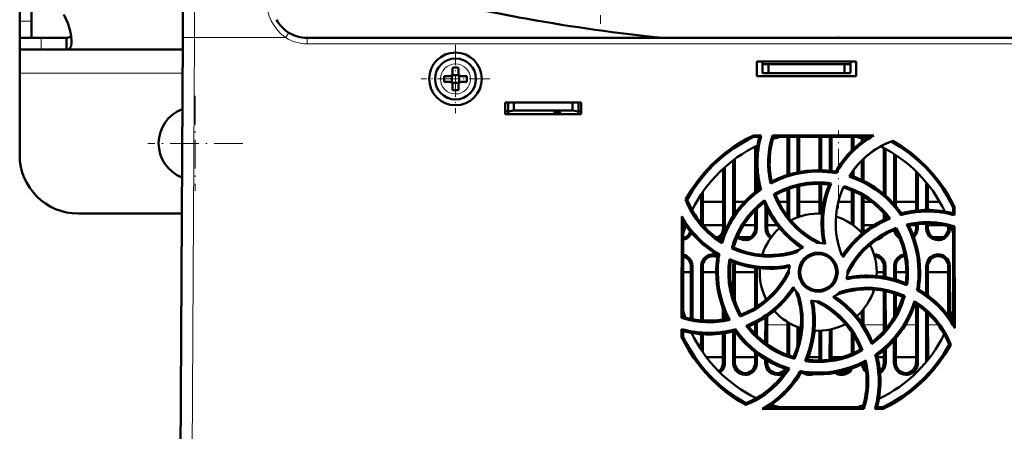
# Model space of a CAD drawing. Extents: x -1438 to 1837, y -1650 to 612.
# Tile 4 of 89: x -163 to 5, y -1390 to -1320. Entities that reach past the tile are written whole.
import ezdxf

# ---------------------------------------------------------------- set-up
doc = ezdxf.new("R2010")
doc.units = 0
doc.linetypes.add('DASHDOT', pattern=[18.5, 12, -3, 0.5, -3])

msp = doc.modelspace()

# ---------------------------------------------------------------- linework, layer by layer
at = {"color": 7, "linetype": 'DASHDOT', "lineweight": 18, "ltscale": 0.487851}
msp.add_line((-63.92, -1300.82), (-63.92, -1320.34), dxfattribs=at)
at = {"color": 7, "lineweight": 18}
for p, q in [((-133.29, -1312.75), (-133.33, -1322.7)), ((-163.21, -1319.89), (-161.21, -1319.89)), ((-159.51, -1324.75), (-159.51, -1322.75)), ((-133.33, -1322.7), (-133.71, -1394.75)), ((-117.74, -1322.7), (-133.33, -1322.7)), ((-117.37, -1322.1), (-117.74, -1322.7)), ((-117.22, -1321.85), (-117.37, -1322.1)), ((-114.06, -1323.75), (-114.06, -1322.75)), ((-114.06, -1322.75), (-114.06, -1322.75)), ((67.64, -1323.75), (-114.06, -1323.75)), ((-88.69, -1327.18), (-88.71, -1327.18)), ((-135.36, -1328.75), (-163.21, -1328.75)), ((-91.28, -1329.73), (-91.28, -1329.75)), ((-86.14, -1329.77), (-86.14, -1329.75)), ((-88.73, -1332.32), (-88.71, -1332.32)), ((-42.97, -1355.25), (-42.68, -1355.25)), ((-37.47, -1355.25), (-37.18, -1355.25)), ((-35.74, -1355.25), (-35.44, -1355.25)), ((-18.94, -1355.25), (-19.24, -1355.25)), ((-9.97, -1355.25), (-9.68, -1355.25)), ((-8.24, -1355.25), (-7.94, -1355.25)), ((-4.47, -1355.25), (-4.18, -1355.25)), ((-48.18, -1361.75), (-48.48, -1361.75)), ((-46.44, -1361.75), (-46.74, -1361.75)), ((-40.94, -1361.75), (-41.24, -1361.75)), ((-15.48, -1361.75), (-15.18, -1361.75)), ((-13.44, -1361.75), (-13.74, -1361.75)), ((-7.94, -1361.75), (-8.24, -1361.75)), ((-4.18, -1361.75), (-4.48, -1361.75)), ((-38.01, -1371.75), (-37.48, -1371.75)), ((-35.44, -1371.75), (-31.98, -1371.75)), ((-22.35, -1371.75), (-21.93, -1371.75)), ((-18.94, -1371.75), (-15.48, -1371.75)), ((-11.78, -1371.75), (-9.98, -1371.75)), ((-7.94, -1371.75), (-6.22, -1371.75)), ((-42.98, -1378.25), (-42.67, -1378.25)), ((-41.25, -1378.25), (-40.93, -1378.25)), ((-37.48, -1378.25), (-37.17, -1378.25)), ((-35.75, -1378.25), (-35.43, -1378.25)), ((-15.48, -1378.25), (-15.17, -1378.25)), ((-13.75, -1378.25), (-13.43, -1378.25)), ((-9.98, -1378.25), (-9.67, -1378.25))]:
    msp.add_line(p, q, dxfattribs=at)
at = {"color": 7, "lineweight": 50}
for p, q in [((-135.29, -1314.74), (-135.33, -1322.7)), ((-163.21, -1319.89), (-163.21, -1316.72)), ((-161.21, -1319.89), (-161.21, -1316.72)), ((-163.21, -1322.75), (-163.21, -1319.89)), ((-161.21, -1322.75), (-161.21, -1319.89)), ((-163.21, -1322.75), (-161.21, -1322.75)), ((-163.21, -1324.75), (-163.21, -1322.75)), ((-159.51, -1322.75), (-163.21, -1322.75)), ((-155.18, -1322.75), (-159.51, -1322.75)), ((-155.18, -1324.75), (-155.18, -1322.75)), ((-135.71, -1394.75), (-135.33, -1322.7)), ((67.64, -1322.75), (-114.06, -1322.75)), ((-101.22, -1322.75), (-101.21, -1322.75)), ((-99.21, -1322.75), (-98.21, -1322.75)), ((-99.21, -1322.75), (-98.21, -1322.75)), ((-98.21, -1322.75), (40.79, -1322.75)), ((-55.71, -1322.75), (-55.71, -1322.49)), ((-163.21, -1324.75), (-163.21, -1328.75)), ((-159.51, -1324.75), (-163.21, -1324.75)), ((-155.18, -1324.75), (-159.51, -1324.75)), ((-135.34, -1324.75), (-155.18, -1324.75)), ((-89.21, -1327.83), (-89.21, -1328.75)), ((-88.21, -1327.83), (-88.21, -1328.75)), ((-37.21, -1329.25), (-37.21, -1326.75)), ((-37.21, -1326.75), (-20.21, -1326.75)), ((-36.21, -1327.25), (-36.21, -1326.75)), ((-36.21, -1328.75), (-36.21, -1327.25)), ((-35.21, -1327.25), (-36.21, -1327.25)), ((-35.21, -1328.75), (-35.21, -1327.25)), ((-22.21, -1327.25), (-35.21, -1327.25)), ((-21.21, -1327.25), (-22.21, -1327.25)), ((-22.21, -1327.25), (-22.21, -1328.75)), ((-21.21, -1327.25), (-21.21, -1326.75)), ((-21.21, -1328.75), (-21.21, -1327.25)), ((-20.21, -1326.75), (-20.21, -1329.25)), ((-163.21, -1328.75), (-163.21, -1342.75)), ((-89.71, -1329.25), (-90.63, -1329.25)), ((-89.34, -1329.12), (-89.36, -1329.1)), ((-88.07, -1329.12), (-89.34, -1329.12)), ((-89.34, -1330.39), (-89.34, -1329.12)), ((-88.06, -1329.1), (-88.07, -1329.12)), ((-88.07, -1329.12), (-88.07, -1330.39)), ((-87.71, -1329.25), (-86.79, -1329.25)), ((-20.21, -1329.25), (-37.21, -1329.25)), ((-35.21, -1328.75), (-36.21, -1328.75)), ((-22.21, -1328.75), (-35.21, -1328.75)), ((-22.21, -1328.75), (-21.21, -1328.75)), ((-89.71, -1330.25), (-90.63, -1330.25)), ((-89.34, -1330.39), (-89.36, -1330.4)), ((-88.07, -1330.39), (-89.34, -1330.39)), ((-89.21, -1331.67), (-89.21, -1330.75)), ((-88.21, -1331.67), (-88.21, -1330.75)), ((-88.07, -1330.39), (-88.06, -1330.4)), ((-86.79, -1330.25), (-87.71, -1330.25)), ((-80.21, -1335.75), (-80.21, -1333.75)), ((-80.21, -1333.75), (-67.21, -1333.75)), ((-79.71, -1335.31), (-79.71, -1333.75)), ((-78.71, -1335.13), (-78.71, -1333.75)), ((-68.71, -1333.75), (-68.71, -1335.13)), ((-67.71, -1333.75), (-67.71, -1335.31)), ((-67.21, -1333.75), (-67.21, -1335.75)), ((-80.21, -1335.25), (-79.71, -1335.25)), ((-67.21, -1335.75), (-80.21, -1335.75)), ((-79.71, -1335.31), (-78.71, -1335.13)), ((-79.71, -1335.75), (-79.71, -1335.31)), ((-71.91, -1335.75), (-79.71, -1335.75)), ((-78.71, -1335.13), (-68.71, -1335.13)), ((-71.91, -1335.75), (-71.91, -1335.54)), ((-71.91, -1335.54), (-71.91, -1335.75)), ((-70.71, -1335.54), (-71.91, -1335.54)), ((-70.71, -1335.75), (-70.71, -1335.54)), ((-67.71, -1335.75), (-70.71, -1335.75)), ((-68.71, -1335.13), (-67.71, -1335.31)), ((-67.71, -1335.25), (-67.21, -1335.25)), ((-67.71, -1335.31), (-67.71, -1335.75)), ((-37.79, -1339.43), (-36.45, -1339.43)), ((-37.74, -1339.66), (-37.79, -1339.43)), ((-37.74, -1339.66), (-36.76, -1339.66)), ((-36.45, -1339.43), (-36.76, -1339.66)), ((-34.51, -1339.43), (-17.2, -1339.43)), ((-34.34, -1339.66), (-34.51, -1339.43)), ((-34.34, -1339.66), (-18.05, -1339.66)), ((-31.97, -1346.15), (-31.97, -1339.66)), ((-31.69, -1346.06), (-31.69, -1339.66)), ((-30.23, -1339.66), (-30.23, -1345.7)), ((-29.95, -1339.66), (-29.95, -1345.64)), ((-26.47, -1345.34), (-26.47, -1339.66)), ((-26.19, -1345.34), (-26.19, -1339.66)), ((-24.73, -1339.66), (-24.73, -1345.45)), ((-24.45, -1339.66), (-24.45, -1345.48)), ((-20.97, -1341.99), (-20.97, -1339.66)), ((-20.69, -1341.72), (-20.69, -1339.66)), ((-37.47, -1349.06), (-37.47, -1341.3)), ((-37.19, -1341.87), (-37.19, -1341.16)), ((-19.23, -1339.95), (-19.23, -1340.48)), ((-18.95, -1340.04), (-18.95, -1340.28)), ((-15.47, -1349.42), (-15.47, -1341.55)), ((-15.18, -1349.67), (-15.19, -1341.7)), ((-13.73, -1342.56), (-13.73, -1351.12)), ((-13.45, -1342.75), (-13.45, -1351.46)), ((-42.68, -1355.25), (-42.69, -1344.84)), ((-41.23, -1343.64), (-41.24, -1353.14)), ((-40.95, -1343.43), (-40.95, -1352.71)), ((-19.23, -1343.65), (-19.23, -1347.01)), ((-18.95, -1343.37), (-18.95, -1347.15)), ((-42.97, -1355.25), (-42.97, -1345.1)), ((-37.18, -1348.84), (-37.19, -1346.34)), ((-23.76, -1345.59), (-23.63, -1345.86)), ((-20.97, -1346.31), (-20.97, -1345.71)), ((-20.69, -1346.41), (-20.69, -1345.32)), ((-9.97, -1352.23), (-9.97, -1345.55)), ((-9.68, -1352.2), (-9.69, -1345.83)), ((-34.66, -1347.26), (-34.83, -1347.62)), ((-30.23, -1348.08), (-30.24, -1353.39)), ((-29.95, -1348.02), (-29.95, -1353.29)), ((-26.47, -1352.75), (-26.47, -1347.67)), ((-26.18, -1352.76), (-26.19, -1347.68)), ((-24.49, -1347.58), (-24.84, -1347.78)), ((-8.23, -1347.43), (-8.23, -1352.13)), ((-7.95, -1347.78), (-7.95, -1352.13)), ((-46.73, -1349.52), (-46.74, -1354.35)), ((-46.45, -1349.1), (-46.44, -1354.69)), ((-36.76, -1348.53), (-36.48, -1348.63)), ((-33.98, -1349.54), (-34.29, -1349.43)), ((-31.97, -1353.15), (-31.97, -1348.61)), ((-31.68, -1353.52), (-31.68, -1348.51)), ((-20.97, -1354.56), (-20.97, -1348.8)), ((-20.68, -1354.77), (-20.68, -1348.92)), ((-19.23, -1349.65), (-19.24, -1355.25)), ((-18.95, -1349.82), (-18.94, -1355.25)), ((-49.1, -1350.37), (-49.37, -1350.36)), ((-42.97, -1350.75), (-46.45, -1350.75)), ((-39.33, -1350.75), (-40.95, -1350.75)), ((-35.86, -1350.45), (-35.97, -1350.85)), ((-35.73, -1351.38), (-35.74, -1355.25)), ((-31.97, -1350.75), (-33.45, -1350.75)), ((-26.47, -1350.75), (-29.95, -1350.75)), ((-23.21, -1350.75), (-23.27, -1350.75)), ((-20.97, -1350.75), (-23.21, -1350.75)), ((-17.57, -1350.75), (-18.95, -1350.75)), ((-9.97, -1350.75), (-13.45, -1350.75)), ((-5.92, -1350.75), (-7.95, -1350.75)), ((-135.49, -1352.75), (-153.21, -1352.75)), ((-50.05, -1370.57), (-50.04, -1353.22)), ((-48.18, -1352.26), (-48.18, -1352.03)), ((-37.47, -1355.25), (-37.47, -1352.19)), ((-37.18, -1355.25), (-37.18, -1351.89)), ((-35.45, -1351.98), (-35.44, -1355.25)), ((-15.47, -1353.79), (-15.47, -1352.69)), ((-15.18, -1353.65), (-15.18, -1353.02)), ((-12.48, -1352.7), (-12.59, -1352.99)), ((-3.63, -1351.72), (-3.38, -1351.66)), ((-3.63, -1351.72), (-3.63, -1352.7)), ((-3.38, -1353.02), (-3.63, -1352.7)), ((-3.38, -1351.66), (-3.38, -1353.02)), ((-49.78, -1370.37), (-49.79, -1354.11)), ((-46.39, -1354.75), (-42.97, -1354.75)), ((-42.97, -1354.75), (-46.39, -1354.75)), ((-39.49, -1354.75), (-37.47, -1354.75)), ((-37.47, -1354.75), (-39.49, -1354.75)), ((-35.44, -1354.75), (-33.71, -1354.75)), ((-33.7, -1354.75), (-35.44, -1354.75)), ((-18.94, -1354.75), (-17.26, -1354.75)), ((-17.26, -1354.75), (-18.94, -1354.75)), ((-10.98, -1354.75), (-9.97, -1354.75)), ((-9.97, -1354.75), (-10.98, -1354.75)), ((-9.97, -1355.25), (-9.97, -1354.59)), ((-9.68, -1355.25), (-9.68, -1354.55)), ((-8.24, -1354.46), (-8.24, -1355.25)), ((-7.94, -1354.46), (-7.94, -1355.25)), ((-7.94, -1354.75), (-5.11, -1354.75)), ((-5.11, -1354.75), (-7.94, -1354.75)), ((-4.47, -1355.25), (-4.47, -1354.89)), ((-3.38, -1354.94), (-3.63, -1355.12)), ((-3.38, -1354.94), (-3.37, -1372.32)), ((-13.38, -1355.17), (-13.5, -1355.48)), ((-4.18, -1355.25), (-4.18, -1354.97)), ((-3.63, -1355.12), (-3.64, -1371.36)), ((-49.34, -1356.75), (-49.79, -1356.75)), ((-43.84, -1356.75), (-44.24, -1356.75)), ((-38.34, -1356.75), (-40.08, -1356.75)), ((-5.34, -1356.75), (-7.08, -1356.75)), ((-43.6, -1359.67), (-43.88, -1359.8)), ((-41.19, -1358.55), (-41.49, -1358.69)), ((-49.79, -1362.75), (-48.48, -1362.75)), ((-48.48, -1370.71), (-48.48, -1361.75)), ((-48.17, -1370.77), (-48.18, -1361.75)), ((-46.74, -1361.75), (-46.74, -1370.97)), ((-46.44, -1361.75), (-46.44, -1370.99)), ((-46.44, -1362.75), (-44.13, -1362.75)), ((-41.24, -1361.75), (-41.24, -1366.76)), ((-40.94, -1361.75), (-40.94, -1367.73)), ((-40.94, -1362.75), (-37.48, -1362.75)), ((-37.48, -1368.81), (-37.48, -1362.03)), ((-37.18, -1368.61), (-37.18, -1362.07)), ((-31.71, -1362.75), (-31.71, -1362.92)), ((-21.71, -1362.75), (-21.71, -1362.59)), ((-16.71, -1362.75), (-15.48, -1362.75)), ((-15.48, -1363.55), (-15.48, -1361.75)), ((-15.18, -1363.6), (-15.18, -1361.75)), ((-13.74, -1361.75), (-13.74, -1363.94)), ((-13.44, -1361.75), (-13.44, -1364.02)), ((-13.44, -1362.75), (-11.63, -1362.75)), ((-8.24, -1361.75), (-8.24, -1366.53)), ((-7.94, -1361.75), (-7.94, -1366.75)), ((-7.94, -1362.75), (-4.48, -1362.75)), ((-4.48, -1370.16), (-4.48, -1361.75)), ((-4.17, -1370.57), (-4.18, -1361.75)), ((-15.48, -1372.81), (-15.48, -1365.94)), ((-15.17, -1372.45), (-15.18, -1366)), ((-13.74, -1366.38), (-13.74, -1370.44)), ((-13.44, -1366.48), (-13.44, -1369.9)), ((-9.54, -1365.7), (-9.83, -1365.83)), ((-35.74, -1367.04), (-35.74, -1367.56)), ((-12.23, -1366.96), (-11.92, -1366.81)), ((-9.98, -1378.25), (-9.98, -1368.19)), ((-9.67, -1378.25), (-9.68, -1368.4)), ((-42.98, -1370.84), (-42.98, -1368.99)), ((-42.67, -1370.79), (-42.68, -1369.73)), ((-39.92, -1370.01), (-40.04, -1370.34)), ((-19.24, -1369.4), (-19.24, -1371.37)), ((-18.94, -1369.04), (-18.94, -1371.82)), ((-8.24, -1369.54), (-8.25, -1378.09)), ((-7.94, -1369.82), (-7.93, -1377.7)), ((-49.78, -1370.37), (-50.05, -1370.57)), ((-37.48, -1373.29), (-37.48, -1371.5)), ((-37.17, -1373.6), (-37.17, -1371.34)), ((-35.74, -1370.5), (-35.75, -1374.81)), ((-35.44, -1370.29), (-35.44, -1375.04)), ((-31.98, -1376.87), (-31.98, -1371.25)), ((-31.67, -1376.98), (-31.67, -1371.43)), ((-50.05, -1373.84), (-50.05, -1372.47)), ((-50.05, -1372.47), (-49.78, -1372.82)), ((-49.78, -1373.78), (-49.78, -1372.82)), ((-48.17, -1373.49), (-48.17, -1373.16)), ((-46.74, -1373.33), (-46.75, -1375.96)), ((-46.44, -1373.35), (-46.43, -1376.42)), ((-42.98, -1378.25), (-42.98, -1373.22)), ((-42.67, -1378.25), (-42.67, -1373.18)), ((-41.24, -1372.89), (-41.25, -1378.25)), ((-40.94, -1372.81), (-40.83, -1372.51)), ((-40.94, -1372.82), (-40.93, -1378.25)), ((-30.24, -1372.11), (-30.25, -1375.39)), ((-29.94, -1372.22), (-29.94, -1374.14)), ((-26.48, -1377.82), (-26.48, -1372.75)), ((-26.17, -1377.81), (-26.17, -1372.74)), ((-24.74, -1372.56), (-24.75, -1377.69)), ((-24.44, -1372.49), (-24.43, -1377.65)), ((-20.98, -1376.69), (-20.98, -1373.02)), ((-50.05, -1373.84), (-49.78, -1373.78)), ((-20.67, -1376.56), (-20.67, -1373.5)), ((-13.75, -1374.4), (-13.75, -1378.25)), ((-13.44, -1374.05), (-13.43, -1378.25)), ((-4.04, -1375.15), (-4.33, -1375.13)), ((-37.48, -1378.25), (-37.48, -1376.48)), ((-37.17, -1378.25), (-37.17, -1376.72)), ((-19.12, -1376.08), (-19.45, -1375.96)), ((-15.48, -1378.25), (-15.48, -1376.08)), ((-15.17, -1378.25), (-15.17, -1375.82)), ((-45.83, -1377.25), (-42.98, -1377.25)), ((-40.93, -1377.25), (-37.48, -1377.25)), ((-35.75, -1377.68), (-35.75, -1378.25)), ((-35.43, -1377.86), (-35.43, -1378.25)), ((-30.92, -1377.22), (-30.77, -1377.55)), ((-28.39, -1377.25), (-26.48, -1377.25)), ((-24.43, -1377.25), (-22.6, -1377.25)), ((-16.65, -1376.98), (-16.96, -1376.87)), ((-16.58, -1377.25), (-15.48, -1377.25)), ((-13.43, -1377.25), (-9.98, -1377.25)), ((-7.93, -1377.25), (-7.58, -1377.25)), ((-29.65, -1379.93), (-29.8, -1379.63)), ((-39.09, -1385.12), (-39.1, -1385.43)), ((-18.89, -1386.1), (-36.3, -1386.1)), ((-19.09, -1385.82), (-35.3, -1385.82)), ((-19.09, -1385.82), (-18.89, -1386.1)), ((-17, -1386.1), (-16.63, -1385.82)), ((-15.62, -1386.1), (-17, -1386.1)), ((-15.68, -1385.82), (-16.63, -1385.82)), ((-15.68, -1385.82), (-15.62, -1386.1))]:
    msp.add_line(p, q, dxfattribs=at)
at = {"color": 7, "linetype": 'DASHDOT', "lineweight": 18, "ltscale": 0.007993}
msp.add_line((-23.21, -1322.78), (-23.21, -1322.46), dxfattribs=at)
at = {"color": 7, "linetype": 'DASHDOT', "lineweight": 18, "ltscale": 0.292499}
msp.add_line((-88.71, -1323.9), (-88.71, -1335.6), dxfattribs=at)
at = {"color": 7, "linetype": 'DASHDOT', "lineweight": 18, "ltscale": 0.2925}
msp.add_line((-82.86, -1329.75), (-94.56, -1329.75), dxfattribs=at)
at = {"color": 7, "linetype": 'DASHDOT', "lineweight": 18, "ltscale": 0.40625}
for p, q in [((-133.21, -1332.63), (-133.21, -1348.88)), ((-125.08, -1340.75), (-141.33, -1340.75))]:
    msp.add_line(p, q, dxfattribs=at)
at = {"color": 7, "linetype": 'DASHDOT', "lineweight": 18, "ltscale": 0.332626}
msp.add_line((-23.21, -1351.86), (-23.21, -1338.55), dxfattribs=at)
at = {"color": 7, "lineweight": 50}
for points in [[(-154.33, -1323.33), (-154.41, -1322.39), (-154.63, -1321.33), (-154.98, -1320.22), (-155.3, -1319.47), (-155.67, -1318.75)], [(-155.18, -1322.75), (-154.84, -1322.7), (-154.59, -1322.56), (-154.42, -1322.32)], [(-155.18, -1324.75), (-154.99, -1324.73), (-154.83, -1324.68), (-154.69, -1324.58), (-154.57, -1324.44), (-154.48, -1324.27), (-154.41, -1324.06), (-154.35, -1323.72), (-154.33, -1323.33)], [(-49.37, -1350.36), (-48.41, -1348.74), (-47.34, -1347.21), (-46.18, -1345.78), (-44.92, -1344.43), (-43.79, -1343.38), (-42.6, -1342.39), (-41.35, -1341.47), (-40.04, -1340.63), (-38.94, -1340), (-37.79, -1339.43)], [(-49.1, -1350.37), (-48.14, -1348.77), (-47.07, -1347.26), (-45.9, -1345.83), (-44.64, -1344.5), (-43.51, -1343.45), (-42.32, -1342.48), (-41.08, -1341.58), (-39.77, -1340.75), (-38.77, -1340.18), (-37.74, -1339.66)], [(-21.43, -1346.41), (-20.56, -1345.16), (-19.59, -1344.01), (-18.51, -1342.97), (-17.33, -1342.06), (-16.05, -1341.26), (-15.02, -1340.75), (-13.94, -1340.3)], [(-14.23, -1340.41), (-12.63, -1341.38), (-11.12, -1342.46), (-9.71, -1343.63), (-8.38, -1344.9), (-7.34, -1346.03), (-6.37, -1347.22), (-5.48, -1348.48), (-4.65, -1349.79), (-4.12, -1350.74), (-3.63, -1351.72)], [(-13.94, -1340.3), (-12.35, -1341.29), (-10.84, -1342.38), (-9.42, -1343.57), (-8.09, -1344.85), (-7.05, -1345.99), (-6.09, -1347.2), (-5.19, -1348.46), (-4.37, -1349.78), (-3.86, -1350.71), (-3.38, -1351.66)], [(-26.71, -1345.58), (-28.03, -1345.63), (-29.35, -1345.78), (-30.65, -1346.04), (-32.08, -1346.44), (-33.47, -1346.97), (-34.83, -1347.62)], [(-12.59, -1352.99), (-13.26, -1352.07), (-13.99, -1351.22), (-14.77, -1350.41), (-15.38, -1349.85), (-16.02, -1349.31), (-17.03, -1348.57), (-18.09, -1347.9), (-19.2, -1347.3), (-20.37, -1346.79), (-21.43, -1346.41)], [(-12.48, -1352.7), (-13.49, -1351.4), (-14.6, -1350.21), (-15.81, -1349.14), (-17.11, -1348.19), (-18.5, -1347.37), (-19.87, -1346.73), (-21.3, -1346.2)], [(-34.29, -1349.43), (-32.91, -1348.73), (-31.49, -1348.17), (-30.03, -1347.76), (-28.55, -1347.51), (-27.03, -1347.41), (-25.76, -1347.45), (-24.49, -1347.58)], [(-24.84, -1347.78), (-25.39, -1349.33), (-25.79, -1350.9), (-26.04, -1352.5), (-26.14, -1354.11), (-26.08, -1355.73), (-25.96, -1356.79), (-25.78, -1357.84)], [(-24.49, -1347.58), (-25.06, -1349.11), (-25.49, -1350.67), (-25.77, -1352.25), (-25.89, -1353.84), (-25.85, -1355.45), (-25.72, -1356.67), (-25.51, -1357.9)], [(-22.32, -1348.06), (-20.87, -1348.57), (-19.49, -1349.21), (-18.18, -1349.99), (-16.97, -1350.89), (-15.85, -1351.91), (-15.11, -1352.73), (-14.41, -1353.6)], [(-36.76, -1348.53), (-37.67, -1349.21), (-38.53, -1349.96), (-39.33, -1350.75), (-39.89, -1351.37), (-40.43, -1352.02), (-41.17, -1353.04), (-41.84, -1354.12), (-42.43, -1355.24), (-42.94, -1356.42), (-43.29, -1357.41)], [(-36.48, -1348.63), (-37.62, -1349.49), (-38.68, -1350.44), (-39.65, -1351.46), (-40.53, -1352.56), (-41.31, -1353.72), (-42.04, -1355.02), (-42.65, -1356.38), (-43.15, -1357.8)], [(-26.87, -1357.75), (-28.13, -1357.04), (-29.31, -1356.21), (-30.39, -1355.29), (-31.37, -1354.28), (-32.26, -1353.18), (-33.04, -1352.01), (-33.72, -1350.76), (-34.29, -1349.43)], [(-26.25, -1357.77), (-27.53, -1357.11), (-28.72, -1356.33), (-29.83, -1355.46), (-30.84, -1354.49), (-31.36, -1353.91), (-31.86, -1353.31), (-32.46, -1352.46), (-33.02, -1351.57), (-33.51, -1350.63), (-33.98, -1349.54)], [(-43.15, -1357.8), (-44.42, -1356.93), (-45.59, -1355.96), (-46.65, -1354.87), (-47.58, -1353.69), (-48.4, -1352.41), (-48.92, -1351.4), (-49.37, -1350.36)], [(-41.49, -1358.69), (-41.02, -1357.22), (-40.41, -1355.83), (-39.66, -1354.51), (-38.79, -1353.28), (-37.79, -1352.14), (-36.86, -1351.26), (-35.86, -1350.45)], [(-41.19, -1358.55), (-40.7, -1357.1), (-40.07, -1355.73), (-39.31, -1354.43), (-38.42, -1353.22), (-37.41, -1352.11), (-36.71, -1351.46), (-35.97, -1350.85)], [(-35.97, -1350.85), (-35.27, -1352.33), (-34.44, -1353.73), (-33.49, -1355.03), (-32.42, -1356.24), (-31.23, -1357.35), (-30.4, -1358.01), (-29.52, -1358.62)], [(-35.86, -1350.45), (-35.19, -1351.94), (-34.39, -1353.34), (-33.47, -1354.66), (-32.43, -1355.87), (-31.27, -1356.98), (-30.31, -1357.76), (-29.29, -1358.47)], [(-14.81, -1353.49), (-16.29, -1354.19), (-17.69, -1355.02), (-18.99, -1355.97), (-20.2, -1357.05), (-21.31, -1358.24), (-21.96, -1359.06), (-22.58, -1359.93)], [(-14.41, -1353.6), (-15.9, -1354.27), (-17.3, -1355.07), (-18.61, -1355.99), (-19.83, -1357.03), (-20.94, -1358.19), (-21.71, -1359.15), (-22.43, -1360.17)], [(-9.54, -1362.75), (-9.59, -1361.43), (-9.75, -1360.11), (-10, -1358.81), (-10.4, -1357.38), (-10.93, -1355.99), (-11.58, -1354.63)], [(-49.79, -1357.24), (-49.31, -1357.07), (-49.02, -1356.89), (-48.76, -1356.67), (-48.53, -1356.38), (-48.35, -1356.06)], [(-43.81, -1357.07), (-43.52, -1356.89), (-43.26, -1356.67), (-42.95, -1356.25), (-42.76, -1355.78), (-42.68, -1355.25)], [(-39.21, -1357.28), (-38.96, -1357.26), (-38.63, -1357.2), (-38.31, -1357.07), (-38.02, -1356.89), (-37.76, -1356.67), (-37.45, -1356.25), (-37.26, -1355.78), (-37.18, -1355.25)], [(-35.74, -1355.25), (-35.67, -1355.76), (-35.47, -1356.24), (-35.28, -1356.53), (-35.05, -1356.77), (-34.84, -1356.93)], [(-13.5, -1355.48), (-14.81, -1356.06), (-16.05, -1356.76), (-17.21, -1357.56), (-18.28, -1358.47), (-18.84, -1359.01), (-19.37, -1359.58), (-20.03, -1360.39), (-20.64, -1361.24), (-21.19, -1362.15), (-21.73, -1363.21)], [(-21.71, -1362.59), (-20.99, -1361.32), (-20.17, -1360.15), (-19.25, -1359.07), (-18.23, -1358.08), (-17.14, -1357.2), (-15.97, -1356.41), (-14.71, -1355.73), (-13.38, -1355.17)], [(-13.71, -1355.57), (-13.62, -1355.91), (-13.47, -1356.24), (-13.28, -1356.53), (-13.05, -1356.77), (-12.78, -1356.97)], [(-13.38, -1355.17), (-12.68, -1356.54), (-12.12, -1357.96), (-11.72, -1359.42), (-11.46, -1360.91), (-11.36, -1362.42), (-11.4, -1363.7), (-11.54, -1364.98)], [(-10.35, -1356.76), (-10.26, -1356.67), (-9.95, -1356.25), (-9.76, -1355.78), (-9.68, -1355.25)], [(-8.24, -1355.25), (-8.17, -1355.76), (-7.97, -1356.24), (-7.78, -1356.53), (-7.55, -1356.77), (-7.27, -1356.98), (-6.96, -1357.13), (-6.59, -1357.24), (-6.21, -1357.28)], [(-6.21, -1357.28), (-5.96, -1357.26), (-5.63, -1357.2), (-5.31, -1357.07), (-5.02, -1356.89), (-4.76, -1356.67), (-4.45, -1356.25), (-4.26, -1355.78), (-4.18, -1355.25)], [(-48.18, -1361.75), (-48.25, -1361.25), (-48.44, -1360.76), (-48.63, -1360.48), (-48.87, -1360.23), (-49.15, -1360.02), (-49.45, -1359.87), (-49.79, -1359.76)], [(-44.71, -1359.72), (-44.96, -1359.74), (-45.29, -1359.8), (-45.61, -1359.93), (-45.9, -1360.11), (-46.16, -1360.33), (-46.47, -1360.75), (-46.66, -1361.22), (-46.74, -1361.75)], [(-35.1, -1360.09), (-36, -1360.06), (-37.4, -1359.91), (-38.79, -1359.64), (-40.15, -1359.23), (-41.49, -1358.69)], [(-30.04, -1362.75), (-29.98, -1362.11), (-29.79, -1361.47), (-29.48, -1360.89), (-29.05, -1360.38), (-28.53, -1359.96), (-27.94, -1359.65), (-27.33, -1359.47), (-26.71, -1359.42)], [(-29.79, -1362.75), (-29.73, -1362.2), (-29.57, -1361.65), (-29.32, -1361.13), (-29.08, -1360.79), (-28.79, -1360.48), (-28.46, -1360.22), (-28.09, -1360), (-27.7, -1359.84), (-27.3, -1359.73), (-26.71, -1359.67)], [(-26.71, -1359.42), (-26.22, -1359.45), (-25.8, -1359.54), (-25.38, -1359.69), (-24.99, -1359.9), (-24.62, -1360.16), (-24.14, -1360.62), (-23.78, -1361.17), (-23.52, -1361.78), (-23.39, -1362.42), (-23.37, -1362.75)], [(-26.71, -1359.67), (-26.04, -1359.74), (-25.64, -1359.86), (-25.25, -1360.04), (-24.89, -1360.27), (-24.57, -1360.54), (-24.17, -1361.03), (-23.87, -1361.58), (-23.69, -1362.16), (-23.63, -1362.75)], [(-15.18, -1361.75), (-15.25, -1361.25), (-15.44, -1360.76), (-15.63, -1360.48), (-15.87, -1360.23), (-16.15, -1360.02), (-16.45, -1359.87), (-16.81, -1359.76), (-17.18, -1359.72)], [(-11.94, -1359.73), (-12.29, -1359.8), (-12.61, -1359.93), (-12.9, -1360.11), (-13.16, -1360.33), (-13.47, -1360.75), (-13.66, -1361.22), (-13.74, -1361.75)], [(-6.21, -1359.72), (-6.46, -1359.74), (-6.79, -1359.8), (-7.11, -1359.93), (-7.4, -1360.11), (-7.66, -1360.33), (-7.97, -1360.75), (-8.16, -1361.22), (-8.24, -1361.75)], [(-4.18, -1361.75), (-4.25, -1361.25), (-4.44, -1360.76), (-4.63, -1360.48), (-4.87, -1360.23), (-5.15, -1360.02), (-5.45, -1359.87), (-5.83, -1359.76), (-6.21, -1359.72)], [(-40.04, -1370.34), (-40.74, -1368.97), (-41.3, -1367.55), (-41.7, -1366.09), (-41.96, -1364.6), (-42.05, -1363.09), (-42.02, -1361.81), (-41.88, -1360.52)], [(-41.88, -1360.52), (-40.36, -1361.1), (-38.8, -1361.53), (-37.22, -1361.8), (-35.62, -1361.93), (-34.01, -1361.89), (-32.79, -1361.76), (-31.56, -1361.55)], [(-41.67, -1360.89), (-40.13, -1361.44), (-38.55, -1361.84), (-36.95, -1362.09), (-35.34, -1362.19), (-33.72, -1362.13), (-32.67, -1362), (-31.62, -1361.82)], [(-43.88, -1362.75), (-43.82, -1364.07), (-43.67, -1365.39), (-43.41, -1366.69), (-43.01, -1368.12), (-42.48, -1369.52), (-41.82, -1370.88)], [(-31.71, -1362.92), (-32.42, -1364.18), (-33.25, -1365.35), (-34.17, -1366.43), (-35.18, -1367.42), (-36.28, -1368.31), (-37.45, -1369.1), (-38.71, -1369.77), (-40.04, -1370.34)], [(-31.69, -1362.29), (-32.35, -1363.57), (-33.13, -1364.76), (-34, -1365.86), (-34.97, -1366.87), (-35.55, -1367.39), (-36.15, -1367.89), (-37, -1368.5), (-37.89, -1369.05), (-38.83, -1369.54), (-39.92, -1370.01)], [(-26.71, -1366.09), (-27.19, -1366.05), (-27.62, -1365.96), (-28.03, -1365.81), (-28.43, -1365.61), (-28.8, -1365.35), (-29.27, -1364.89), (-29.64, -1364.34), (-29.9, -1363.73), (-30.03, -1363.09), (-30.04, -1362.75)], [(-26.71, -1365.83), (-27.38, -1365.75), (-27.78, -1365.63), (-28.17, -1365.45), (-28.53, -1365.23), (-28.85, -1364.96), (-29.25, -1364.47), (-29.55, -1363.91), (-29.72, -1363.33), (-29.79, -1362.75)], [(-23.37, -1362.75), (-23.44, -1363.39), (-23.63, -1364.03), (-23.94, -1364.61), (-24.36, -1365.12), (-24.89, -1365.54), (-25.48, -1365.85), (-26.09, -1366.03), (-26.71, -1366.09)], [(-23.63, -1362.75), (-23.69, -1363.3), (-23.85, -1363.85), (-24.1, -1364.38), (-24.34, -1364.71), (-24.63, -1365.02), (-24.96, -1365.28), (-25.33, -1365.5), (-25.72, -1365.66), (-26.12, -1365.77), (-26.71, -1365.83)], [(-11.75, -1364.61), (-13.29, -1364.06), (-14.87, -1363.66), (-16.47, -1363.41), (-18.08, -1363.32), (-19.7, -1363.38), (-20.75, -1363.5), (-21.8, -1363.68)], [(-11.54, -1364.98), (-13.06, -1364.41), (-14.62, -1363.98), (-16.19, -1363.7), (-17.79, -1363.58), (-19.4, -1363.61), (-20.63, -1363.74), (-21.86, -1363.96)], [(-39.02, -1371.9), (-37.53, -1371.23), (-36.13, -1370.44), (-34.82, -1369.51), (-33.6, -1368.47), (-32.49, -1367.31), (-31.71, -1366.35), (-30.99, -1365.33)], [(-38.6, -1372.01), (-37.12, -1371.31), (-35.72, -1370.48), (-34.41, -1369.53), (-33.21, -1368.45), (-32.1, -1367.26), (-31.45, -1366.44), (-30.84, -1365.57)], [(-18.32, -1365.41), (-17.41, -1365.44), (-16.01, -1365.59), (-14.63, -1365.86), (-13.26, -1366.27), (-11.92, -1366.81)], [(-28.95, -1377.93), (-28.37, -1376.4), (-27.94, -1374.85), (-27.66, -1373.27), (-27.54, -1371.67), (-27.57, -1370.07), (-27.7, -1368.83), (-27.92, -1367.6)], [(-28.56, -1377.71), (-28.01, -1376.16), (-27.61, -1374.58), (-27.36, -1372.99), (-27.27, -1371.37), (-27.33, -1369.75), (-27.45, -1368.71), (-27.64, -1367.66)], [(-27.18, -1367.73), (-25.9, -1368.39), (-24.71, -1369.17), (-23.61, -1370.04), (-22.6, -1371.01), (-22.07, -1371.59), (-21.58, -1372.19), (-20.97, -1373.04), (-20.42, -1373.93), (-19.93, -1374.87), (-19.45, -1375.96)], [(-26.54, -1367.75), (-25.28, -1368.47), (-24.1, -1369.29), (-23.02, -1370.21), (-22.03, -1371.23), (-21.15, -1372.32), (-20.36, -1373.5), (-19.68, -1374.75), (-19.12, -1376.08)], [(-17.56, -1375.07), (-18.23, -1373.58), (-19.02, -1372.18), (-19.94, -1370.86), (-20.99, -1369.65), (-22.15, -1368.53), (-23.11, -1367.75), (-24.13, -1367.04)], [(-17.44, -1374.64), (-18.15, -1373.16), (-18.98, -1371.76), (-19.93, -1370.45), (-21.01, -1369.25), (-22.2, -1368.14), (-23.02, -1367.49), (-23.89, -1366.88)], [(-11.92, -1366.81), (-12.4, -1368.28), (-13, -1369.68), (-13.75, -1370.99), (-14.62, -1372.23), (-15.62, -1373.37), (-16.55, -1374.25), (-17.56, -1375.07)], [(-12.23, -1366.96), (-12.73, -1368.4), (-13.36, -1369.78), (-14.12, -1371.07), (-15.01, -1372.28), (-16.02, -1373.39), (-16.71, -1374.03), (-17.44, -1374.64)], [(-16.96, -1376.87), (-15.81, -1376), (-14.75, -1375.06), (-13.78, -1374.04), (-12.9, -1372.94), (-12.11, -1371.78), (-11.39, -1370.48), (-10.77, -1369.12), (-10.27, -1367.69)], [(-16.65, -1376.98), (-15.73, -1376.29), (-14.88, -1375.55), (-14.08, -1374.76), (-13.51, -1374.13), (-12.98, -1373.48), (-12.24, -1372.46), (-11.57, -1371.38), (-10.98, -1370.26), (-10.47, -1369.08), (-10.12, -1368.1)], [(-10.27, -1367.69), (-9, -1368.56), (-7.83, -1369.54), (-6.77, -1370.62), (-5.83, -1371.8), (-5.02, -1373.09), (-4.49, -1374.09), (-4.04, -1375.15)], [(-29.37, -1371.14), (-29.4, -1372.05), (-29.54, -1373.45), (-29.82, -1374.84), (-30.22, -1376.2), (-30.77, -1377.55)], [(-40.94, -1372.81), (-39.93, -1374.11), (-38.82, -1375.3), (-37.62, -1376.37), (-36.31, -1377.32), (-34.92, -1378.14), (-33.52, -1378.8), (-32.06, -1379.34)], [(-40.83, -1372.51), (-39.96, -1373.65), (-39.02, -1374.71), (-37.99, -1375.68), (-36.9, -1376.56), (-35.73, -1377.34), (-34.44, -1378.07), (-33.07, -1378.69), (-31.64, -1379.18)], [(-30.77, -1377.55), (-31.79, -1377.23), (-32.78, -1376.84), (-33.74, -1376.39), (-34.43, -1376.01), (-35.1, -1375.6), (-36.13, -1374.86), (-37.1, -1374.04), (-38, -1373.14), (-38.52, -1372.54), (-39.02, -1371.9)], [(-30.92, -1377.22), (-32.36, -1376.73), (-33.74, -1376.1), (-35.03, -1375.34), (-36.24, -1374.45), (-37.35, -1373.43), (-38, -1372.74), (-38.6, -1372.01)], [(-39.1, -1385.43), (-40.72, -1384.47), (-42.25, -1383.41), (-43.68, -1382.24), (-45.03, -1380.98), (-46.09, -1379.85), (-47.07, -1378.66), (-47.99, -1377.42), (-48.83, -1376.1), (-49.47, -1374.99), (-50.05, -1373.84)], [(-39.09, -1385.12), (-40.69, -1384.16), (-42.2, -1383.09), (-43.63, -1381.92), (-44.96, -1380.66), (-46, -1379.53), (-46.98, -1378.35), (-47.88, -1377.1), (-48.71, -1375.79), (-49.27, -1374.8), (-49.78, -1373.78)], [(-4.33, -1375.13), (-5.3, -1376.73), (-6.36, -1378.24), (-7.53, -1379.67), (-8.8, -1381), (-9.93, -1382.04), (-11.11, -1383.01), (-12.36, -1383.92), (-13.67, -1384.75), (-14.66, -1385.3), (-15.68, -1385.82)], [(-4.04, -1375.15), (-4.99, -1376.76), (-6.06, -1378.29), (-7.22, -1379.73), (-8.48, -1381.07), (-9.61, -1382.13), (-10.8, -1383.12), (-12.04, -1384.04), (-13.35, -1384.88), (-14.47, -1385.51), (-15.62, -1386.1)], [(-43.5, -1379.89), (-43.26, -1379.68), (-43.05, -1379.43), (-42.8, -1378.96), (-42.68, -1378.45), (-42.67, -1378.25)], [(-41.25, -1378.25), (-41.18, -1378.76), (-40.98, -1379.25), (-40.79, -1379.53), (-40.56, -1379.78), (-40.28, -1379.98), (-39.97, -1380.14), (-39.65, -1380.24), (-39.21, -1380.29)], [(-39.21, -1380.29), (-38.92, -1380.27), (-38.64, -1380.21), (-38.32, -1380.08), (-38.02, -1379.9), (-37.76, -1379.69), (-37.55, -1379.43), (-37.3, -1378.96), (-37.18, -1378.45), (-37.17, -1378.25)], [(-35.75, -1378.25), (-35.68, -1378.76), (-35.48, -1379.25), (-35.29, -1379.53), (-35.06, -1379.78), (-34.78, -1379.98), (-34.47, -1380.14), (-34.15, -1380.24), (-33.71, -1380.29)], [(-29.65, -1379.93), (-28.02, -1380.14), (-26.4, -1380.19), (-24.79, -1380.1), (-23.2, -1379.85), (-21.63, -1379.44), (-20.18, -1378.92), (-18.76, -1378.26)], [(-26.71, -1379.91), (-25.39, -1379.86), (-24.07, -1379.7), (-22.77, -1379.45), (-21.34, -1379.05), (-19.94, -1378.52), (-18.58, -1377.86)], [(-19.23, -1378.5), (-19.14, -1378.88), (-18.98, -1379.25), (-18.79, -1379.53), (-18.52, -1379.81)], [(-16.13, -1379.98), (-15.76, -1379.69), (-15.55, -1379.43), (-15.3, -1378.96), (-15.18, -1378.45), (-15.17, -1378.25)], [(-13.75, -1378.25), (-13.68, -1378.76), (-13.48, -1379.25), (-13.29, -1379.53), (-13.06, -1379.78), (-12.78, -1379.98), (-12.47, -1380.14), (-12.15, -1380.24), (-11.71, -1380.29)], [(-11.71, -1380.29), (-11.42, -1380.27), (-11.14, -1380.21), (-10.82, -1380.08), (-10.52, -1379.9), (-10.26, -1379.69), (-10.05, -1379.43), (-9.8, -1378.96), (-9.68, -1378.45), (-9.67, -1378.25)], [(-31.64, -1379.18), (-32.51, -1380.46), (-33.48, -1381.63), (-34.57, -1382.69), (-35.75, -1383.63), (-37.03, -1384.44), (-38.05, -1384.97), (-39.1, -1385.43)], [(-22.71, -1380.29), (-22.42, -1380.27), (-22.14, -1380.21), (-21.82, -1380.08), (-21.52, -1379.9), (-21.26, -1379.69), (-21.05, -1379.43), (-20.91, -1379.2)]]:
    msp.add_lwpolyline(points, dxfattribs=at)
at = {"color": 7, "lineweight": 18}
for points in [[(-120.2, -1319.83), (-119.73, -1320.65), (-119.15, -1321.42), (-118.49, -1322.11), (-117.74, -1322.7)], [(-135.33, -1322.7), (-135.33, -1322.7), (-135.31, -1322.7), (-135.11, -1322.69), (-133.33, -1322.7)]]:
    msp.add_lwpolyline(points, dxfattribs=at)
at = {"color": 7, "lineweight": 50}
msp.add_circle((-88.71, -1329.75), 4.5, dxfattribs=at)
for centre, radius, start, end in [((-23.22, -1024.25), 300, 255.32, 264.2682), ((-114.06, -1316.75), 6, 208.7491, 238.2522), ((-114.06, -1316.75), 6, 238.2564, 270), ((-88.71, -1329.75), 3.5, 90, 360), ((-88.71, -1329.75), 3.5, 360, 90), ((-88.71, -1344.96), 17.14, 89.9996, 91.6715), ((-88.71, -1344.92), 17.1, 88.3267, 90.0022), ((-73.5, -1329.75), 17.13, 178.3286, 181.6729), ((-89.71, -1328.75), 0.5, 270, 360), ((-87.71, -1328.75), 0.5, 180, 270), ((-103.88, -1329.75), 17.1, 359.9978, 1.6733), ((-89.71, -1330.75), 0.5, 0, 90), ((-87.71, -1330.75), 0.5, 90, 180), ((-103.88, -1329.75), 17.1, 358.3267, 0.0022), ((-88.71, -1314.54), 17.14, 268.3285, 270.0004), ((-88.71, -1314.58), 17.1, 269.9978, 271.6733), ((-133.21, -1340.75), 6.25, 110.4827, 248.9215), ((-19.92, -1344.1), 17.41, 165.2514, 194.7373), ((-19.92, -1344.08), 17.17, 164.2755, 180.0253), ((-19.92, -1344.09), 15.33, 162.2639, 179.9733), ((-19.92, -1344.08), 15.08, 162.9695, 180.026), ((-26.71, -1362.75), 24, 105.8462, 108.8141), ((-8.71, -1354.36), 17.42, 122.4278, 149.745), ((-8.71, -1354.35), 17.17, 119.6298, 150.3545), ((-26.71, -1362.75), 24, 70.5779, 74.1538), ((-8.02, -1374.13), 35.89, 104.8123, 106.2243), ((-26.71, -1362.75), 24, 115.5793, 153.7982), ((-8.71, -1354.36), 15, 110.4294, 148.0067), ((-26.71, -1362.75), 24, 25.5944, 63.5829), ((-153.21, -1342.75), 10, 180, 270), ((-19.92, -1344.08), 17.17, 180.0273, 195.3591), ((-19.92, -1344.09), 15.33, 179.9753, 193.3053), ((-19.92, -1344.08), 15.09, 180.0276, 192.1592), ((-26.71, -1362.76), 17.42, 89.9999, 117.1708), ((-26.72, -1362.71), 17.38, 80.1885, 89.9766), ((-26.72, -1362.68), 17.1, 79.6039, 89.9772), ((-26.71, -1362.76), 17.42, 35.259, 71.9029), ((-26.71, -1362.75), 15.33, 89.9975, 119.6146), ((-26.71, -1362.74), 15.07, 89.9974, 118.8415), ((-26.71, -1362.76), 15.34, 81.6736, 89.9965), ((-26.71, -1362.75), 15.08, 82.8648, 89.9967), ((-8.71, -1354.37), 17.42, 157.7957, 179.9742), ((-8.71, -1354.35), 17.17, 156.7902, 180.0269), ((-8.71, -1354.36), 15, 155.1883, 201.1101), ((-26.71, -1362.76), 15.33, 36.6746, 73.3899), ((-26.71, -1362.74), 15.07, 37.8572, 73.5008), ((-35.11, -1344.76), 15.32, 201.4201, 238.3424), ((-35.1, -1344.75), 15.08, 201.9076, 237.127), ((-26.71, -1362.76), 15.33, 126.6444, 164.6155), ((-26.71, -1362.74), 15.07, 127.888, 163.8398), ((-19.92, -1344.1), 17.41, 202.8015, 236.5146), ((-19.92, -1344.08), 17.17, 201.7848, 236.9188), ((-35.1, -1344.74), 17.17, 209.5601, 240.3594), ((-15.33, -1344.06), 35.89, 194.7728, 196.262), ((-26.71, -1362.75), 10, 86.345, 117.7669), ((-26.71, -1362.75), 10, 41.3536, 72.29), ((-8.05, -1369.54), 17.16, 90.0011, 105.3456), ((-8.05, -1369.55), 17.43, 75.3089, 104.7517), ((-8.05, -1369.54), 17.16, 74.2156, 89.999), ((-35.1, -1344.76), 17.41, 212.4944, 239.7397), ((-26.71, -1362.75), 24, 160.5976, 164.0878), ((-8.71, -1354.36), 17.42, 179.9763, 191.5019), ((-8.71, -1354.35), 17.17, 180.0291, 191.9278), ((-8.05, -1369.55), 17.42, 112.821, 146.5061), ((-8.05, -1369.53), 17.16, 111.7636, 146.9281), ((-19.96, -1373.23), 20.4, 74.2068, 75.3574), ((-8.05, -1369.55), 15.34, 90.0014, 103.3403), ((-19.95, -1373.23), 20.4, 64.6399, 65.7953), ((-8.05, -1369.54), 15.07, 90.0014, 102.122), ((-26.71, -1362.76), 17.42, 0.0262, 27.1913), ((-8.05, -1369.55), 15.34, 72.2776, 89.9996), ((-8.05, -1369.54), 15.07, 72.9565, 89.9997), ((-50.21, -1355.25), 1.73, 283.9958, 341.3455), ((-44.71, -1355.25), 1.74, 291.2446, 359.9721), ((-39.21, -1355.25), 1.74, 225.4358, 269.9996), ((-39.21, -1355.25), 1.74, 270.0013, 359.9735), ((-26.71, -1362.75), 10, 131.3515, 162.7524), ((-33.71, -1355.25), 1.74, 180.0299, 236.4592), ((-17.18, -1355.23), 2.06, 180.6635, 203.1119), ((-17.21, -1355.25), 1.74, 180.0306, 200.1842), ((-17.22, -1355.24), 2.04, 283.1594, 322.1488), ((-26.71, -1362.74), 15.07, 359.9712, 28.7966), ((-11.71, -1355.25), 1.74, 194.2027, 219.1806), ((-26.71, -1362.76), 15.33, 0.0237, 29.659), ((-11.71, -1355.25), 1.74, 315.858, 359.967), ((-6.21, -1355.25), 1.74, 180.0266, 269.9987), ((-6.21, -1355.25), 1.74, 270.0013, 359.9735), ((-26.71, -1362.75), 24, 15.9122, 18.7943), ((-24.08, -1350.56), 20.4, 199.6343, 200.802), ((-39.21, -1355.25), 2.02, 228.4153, 269.9697), ((-26.71, -1362.75), 5, 76.089, 91.8422), ((-26.71, -1362.75), 10, 356.3724, 27.756), ((-44.7, -1361.71), 1.99, 66.0528, 90.2544), ((-26.76, -1362.77), 17.38, 170.1733, 179.9505), ((-26.78, -1362.75), 17.1, 169.6192, 180.0034), ((-35.13, -1344.88), 14.95, 246.0969, 270.111), ((-35.07, -1344.93), 14.9, 269.8825, 290.2848), ((-35.08, -1344.94), 15.15, 269.9084, 288.1582), ((-26.71, -1362.75), 5, 121.0857, 136.8594), ((-26.71, -1362.75), 5, 31.0758, 36.7426), ((-50.21, -1361.75), 1.73, 359.9751, 75.9171), ((-44.71, -1361.75), 1.73, 90.0014, 180.0259), ((-44.71, -1361.75), 1.73, 63.7268, 90.0019), ((-26.7, -1362.76), 15.34, 171.615, 179.97), ((-24.07, -1350.57), 20.4, 209.1922, 210.373), ((-35.1, -1344.75), 17.17, 246.7509, 270.0006), ((-26.7, -1362.74), 15.08, 172.9239, 180.0232), ((-35.1, -1344.76), 17.41, 247.8357, 270.0005), ((-39.21, -1361.77), 2.03, 160.6397, 179.4368), ((-39.21, -1361.75), 1.73, 161.4356, 180.0222), ((-35.1, -1344.74), 17.18, 270.0027, 281.8994), ((-26.71, -1362.75), 5, 166.0678, 180), ((-17.21, -1361.75), 1.73, 359.9744, 86.0092), ((-11.71, -1361.75), 1.73, 95.6153, 180.0255), ((-6.21, -1361.75), 1.73, 90.0014, 180.0259), ((-6.21, -1361.75), 1.73, 359.9741, 89.9986), ((-26.71, -1362.76), 17.42, 179.9737, 207.1133), ((-26.71, -1362.76), 15.33, 179.9711, 209.6356), ((-26.71, -1362.74), 15.07, 180.0239, 208.8203), ((-26.71, -1362.75), 10, 176.3693, 207.7306), ((-35.1, -1344.76), 17.42, 270.0027, 281.5304), ((-26.71, -1362.75), 5, 346.0537, 0), ((-18.31, -1380.76), 17.43, 90.0024, 101.5187), ((-18.32, -1380.76), 17.43, 67.8631, 90.0005), ((-26.71, -1362.74), 15.08, 352.8802, 359.9707), ((-26.71, -1362.76), 15.34, 351.657, 0.0225), ((-26.64, -1362.74), 17.1, 349.5609, 359.9511), ((-26.66, -1362.75), 17.38, 350.2312, 0.0028), ((-18.31, -1380.75), 17.16, 90.0031, 101.9121), ((-18.32, -1380.74), 17.15, 66.7209, 90.0006), ((-29.35, -1374.93), 20.4, 29.1828, 30.3809), ((-45.37, -1355.95), 17.16, 291.7081, 326.8876), ((-45.37, -1355.97), 17.42, 292.8775, 326.5467), ((-26.71, -1362.75), 5, 211.0457, 226.9362), ((-44.52, -1371.11), 14.89, 359.8558, 20.3039), ((-44.53, -1371.13), 15.16, 359.9351, 18.1529), ((-26.71, -1362.75), 5, 301.0357, 316.9336), ((-18.35, -1380.56), 14.88, 89.8817, 110.3413), ((-18.34, -1380.58), 15.16, 89.9088, 108.1204), ((-26.71, -1362.75), 10, 311.3902, 342.7365), ((-18.29, -1380.61), 14.94, 66.0877, 90.1119), ((-18.31, -1380.74), 17.15, 29.4031, 60.3404), ((-18.31, -1380.76), 17.43, 32.6277, 59.7598), ((-26.71, -1362.75), 5, 256.0324, 271.9508), ((-44.71, -1371.14), 17.16, 359.9766, 11.8837), ((-44.71, -1371.15), 17.43, 0.0288, 11.5472), ((-33.5, -1381.4), 17.15, 21.6868, 56.8968), ((-33.5, -1381.42), 17.43, 22.8969, 56.5382), ((-26.71, -1362.76), 15.33, 306.6206, 344.6783), ((-26.71, -1362.75), 15.07, 307.9101, 343.7763), ((-18.31, -1380.76), 15.34, 21.4494, 58.3917), ((-29.34, -1374.94), 20.4, 19.6117, 20.8229), ((-18.31, -1380.74), 15.07, 21.8791, 57.0745), ((-26.71, -1362.75), 24, 195.9647, 198.7738), ((-26.71, -1362.75), 10, 221.3881, 252.7188), ((-26.71, -1362.75), 24, 340.619, 344.0353), ((-45.37, -1355.97), 15.33, 252.2418, 269.9996), ((-45.37, -1355.95), 15.08, 252.9917, 269.9998), ((-45.37, -1355.95), 15.08, 270.0012, 282.0748), ((-45.37, -1355.96), 15.33, 270.0016, 283.3888), ((-33.47, -1352.27), 20.4, 244.6062, 245.8296), ((-44.58, -1371.17), 14.94, 336.0901, 0.0854), ((-44.71, -1371.14), 17.16, 336.6817, 359.9743), ((-44.71, -1371.15), 17.42, 337.9031, 0.0268), ((-26.71, -1362.75), 10, 266.3967, 297.7194), ((-38.08, -1381.44), 35.89, 14.7177, 16.3069), ((-45.37, -1355.95), 17.17, 254.1908, 269.9991), ((-45.37, -1355.97), 17.42, 255.3348, 284.744), ((-26.71, -1362.75), 24, 205.6223, 243.7556), ((-45.37, -1355.95), 17.17, 270.001, 285.3527), ((-26.71, -1362.76), 17.42, 215.2367, 252.1114), ((-33.46, -1352.27), 20.4, 254.1682, 255.3966), ((-26.71, -1362.75), 15.07, 217.941, 253.7931), ((-26.71, -1362.75), 24, 295.6374, 333.7701), ((-37.19, -1369.5), 20.4, 344.1615, 345.4021), ((-26.71, -1362.75), 15.07, 269.9977, 298.7754), ((-26.71, -1362.76), 15.34, 270.0068, 299.6759), ((-44.71, -1378.25), 1.72, 304.5962, 359.9699), ((-39.21, -1378.25), 1.72, 180.0266, 269.9987), ((-39.21, -1378.25), 1.72, 270.0013, 359.9734), ((-33.71, -1378.25), 1.72, 180.0266, 269.9987), ((-38.89, -1360.11), 20.4, 299.1555, 300.4086), ((-26.7, -1362.74), 15.35, 261.5572, 269.9501), ((-26.6, -1361.98), 15.85, 262.8809, 269.598), ((-26.71, -1362.76), 17.42, 269.9981, 297.1336), ((-17.21, -1378.25), 1.73, 183.2923, 217.2399), ((-37.19, -1369.51), 20.4, 334.5902, 335.8444), ((-33.5, -1381.41), 15.07, 359.9751, 12.0375), ((-33.5, -1381.42), 15.34, 0.0278, 13.4237), ((-33.5, -1381.41), 17.16, 359.9748, 15.3392), ((-33.5, -1381.42), 17.43, 345.3922, 14.7583), ((-17.21, -1378.25), 1.72, 307.3122, 359.9691), ((-11.71, -1378.25), 1.72, 180.0266, 269.9987), ((-11.71, -1378.25), 1.72, 270.0013, 359.9734), ((-44.71, -1371.15), 15.34, 291.426, 328.4263), ((-44.71, -1371.14), 15.07, 291.9022, 327.0409), ((-44.71, -1371.14), 17.16, 299.333, 330.3453), ((-44.71, -1371.15), 17.42, 302.694, 329.7545), ((-33.71, -1378.25), 1.72, 270, 324.1727), ((-33.71, -1378.25), 2.04, 270.0271, 311.8347), ((-38.9, -1360.12), 20.4, 289.5879, 290.8472), ((-26.7, -1362.81), 17.1, 259.5762, 269.9773), ((-26.71, -1362.75), 17.43, 260.2644, 269.9962), ((-28.22, -1378.29), 2, 238.4275, 270.2075), ((-28.2, -1378.29), 2, 269.7526, 289.7921), ((-22.72, -1378.28), 2.01, 236.8665, 270.1755), ((-22.71, -1378.25), 1.72, 249.8413, 270.0018), ((-22.71, -1378.25), 1.72, 270.0004, 319.7167), ((-33.5, -1381.41), 15.07, 342.9788, 359.9735), ((-33.5, -1381.42), 15.34, 342.2555, 0.0258), ((-33.5, -1381.41), 17.16, 344.1307, 359.9728), ((-45.4, -1351.38), 35.89, 284.6778, 286.3444), ((-26.71, -1362.75), 24, 250.6387, 253.9722), ((-26.71, -1362.75), 24, 286.0278, 288.7539)]:
    msp.add_arc(centre, radius, start, end, dxfattribs=at)
at = {"color": 7, "lineweight": 18}
for centre, radius, start, end in [((-112.6, -1316.11), 8.46, 182.6014, 206.0888), ((-114.06, -1316.74), 7.01, 238.2752, 269.9814), ((-88.71, -1329.75), 2.57, 90, 179.4706), ((-88.71, -1329.75), 2.57, 0, 89.4706), ((-88.71, -1329.75), 2.57, 180, 269.4706), ((-88.71, -1329.75), 2.57, 270, 359.4706)]:
    msp.add_arc(centre, radius, start, end, dxfattribs=at)
at = {"color": 7, "lineweight": 50}
for centre, major_axis, ratio, start_param, end_param in [((15603.97, -1393.39), (15641.07, -49.37), 0.032525, 3.132547, 3.150636), ((9226.7, -1702), (9261.94, -358.5), 0.039917, 3.13051, 3.152678), ((10267.46, -11632.72), (10288.31, -10290.52), 0.03373, 3.132326, 3.150857), ((14367.95, -18903.64), (14386.17, -17560.9), 0.025088, 3.133577, 3.149611), ((1309.3, -8337.27), (1338.85, -6989.36), 0.044891, 3.132709, 3.156172), ((-15261.36, -23676.36), (-15243.16, -22326.08), 0.023043, 3.134187, 3.149), ((16618.55, 12390.72), (16665.3, 13745.07), 0.0258, 3.133406, 3.149781), ((10407.38, 9083.7), (10454.65, 10440.59), 0.033475, 3.132373, 3.150811), ((-67.75, -17090.55), (-59.77, -15738.19), 0.032411, 3.132565, 3.150619), ((-364.08, -10670.08), (-356.62, -9315.87), 0.039816, 3.13053, 3.152658), ((-6994, -2695.53), (6982.12, 1335.62), 0.044919, 6.274288, 6.297748), ((6925.98, -28.51), (6967.51, 1337.08), 0.044965, 3.132702, 3.156161), ((-10708.06, -12023.39), (10701.91, 10654.76), 0.03309, 6.274029, 6.29234), ((-16308.89, -14797.41), (16302.22, 13426.26), 0.02608, 6.274916, 6.291456), ((313.01, 8033.26), (-358.97, -9404.56), 0.039615, 6.272147, 6.294226), ((17.31, 14503.36), (-62.75, -15876.49), 0.032274, 6.274186, 6.292183), ((-1357.43, 5581.19), (1333.56, -6958.76), 0.044998, 6.27428, 6.297739), ((-9480.53, -1024.84), (9462.37, -357.16), 0.039509, 6.272169, 6.294204), ((-15995.37, -1308.07), (15979.04, -73.42), 0.032158, 6.274204, 6.292164), ((-13168.36, 14566.62), (13133.25, -15949.41), 0.026374, 6.274837, 6.291535), ((-10857.56, 9501.94), (10824.96, -10885.25), 0.032821, 6.27408, 6.292289)]:
    msp.add_ellipse(centre, major_axis=major_axis, ratio=ratio, start_param=start_param, end_param=end_param, dxfattribs=at)

doc.saveas('drawing.dxf')
